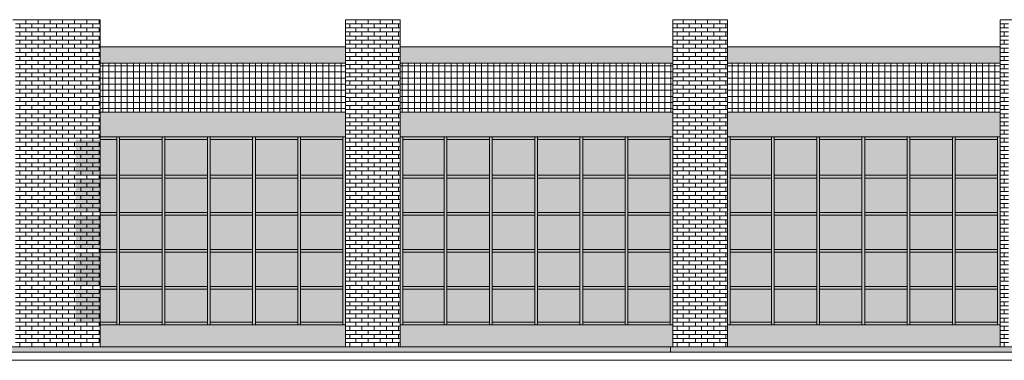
# Model space of a CAD drawing. Header units: metres. Extents: x -29 to 486, y -1 to 6.
# Tile 20 of 165: x 65 to 83, y 0 to 6. Entities that reach past the tile are written whole.
import ezdxf

# ---------------------------------------------------------------- set-up
doc = ezdxf.new("R2010")
doc.units = ezdxf.units.M
for name, color, linetype, lineweight in [('A-FLOR', 192, 'Continuous', 18), ('A-GLAZ-CURT', 52, 'Continuous', 18), ('A-GLAZ-CWMG', 51, 'Continuous', 18), ('A-WALL', 113, 'Continuous', 18), ('A-WALL-PATT', 111, 'Continuous', 35), ('Drawing3_dwg _2_', 8, 'Continuous', 18)]:
    doc.layers.add(name, color=color, linetype=linetype, lineweight=lineweight)
pattern_1 = [(0, (64.939, 0), (0, 0.075), []), (90, (64.939, 0), (-0.112, 0.075), [0.075, -0.075])]
pattern_2 = [(0, (70.99, 0), (0, 0.075), []), (90, (70.99, 0), (-0.112, 0.075), [0.075, -0.075])]
pattern_3 = [(0, (76.99, 0), (0, 0.075), []), (90, (76.99, 0), (-0.112, 0.075), [0.075, -0.075])]

# ---------------------------------------------------------------- blocks, each defined once
blk = doc.blocks.new('Montante retangular - 50 x 150 mm-165713-Sul')
at = {"layer": 'A-GLAZ-CWMG'}
blk.add_hatch(color=256, dxfattribs=at).paths.add_polyline_path([(3.598, 3.8), (4.373, 3.8), (4.373, 3.85), (3.598, 3.85)], flags=0)
for p, q in [((3.598, 3.8), (3.598, 3.85)), ((3.598, 3.8), (4.373, 3.8)), ((4.373, 3.85), (4.373, 3.8))]:
    blk.add_line(p, q, dxfattribs=at)
blk = doc.blocks.new('Montante retangular - 50 x 150 mm-165993-Sul')
at = {"layer": 'A-GLAZ-CWMG'}
blk.add_hatch(color=256, dxfattribs=at).paths.add_polyline_path([(4.423, 0.4), (4.423, 1.08), (4.373, 1.08), (4.373, 0.4)], flags=0)
blk.add_line((4.373, 1.08), (4.373, 0.4), dxfattribs=at)
blk = doc.blocks.new('Montante retangular - 50 x 150 mm-165699-Sul')
at = {"layer": 'A-GLAZ-CWMG'}
blk.add_hatch(color=256, dxfattribs=at).paths.add_polyline_path([(0.228, 0.4), (0.228, 0.45), (-0.077, 0.45), (-0.077, 0.4)], flags=0)
for q in [(-0.077, 0.45), (0.228, 0.4)]:
    blk.add_line((0.228, 0.45), q, dxfattribs=at)
blk = doc.blocks.new('Montante retangular - 50 x 150 mm-165707-Sul')
at = {"layer": 'A-GLAZ-CWMG'}
blk.add_hatch(color=256, dxfattribs=at).paths.add_polyline_path([(0.699, 3.8), (1.058, 3.8), (1.058, 3.85), (0.278, 3.85), (0.278, 3.8)], flags=0)
for p, q in [((0.278, 3.8), (0.278, 3.85)), ((0.278, 3.8), (1.058, 3.8)), ((1.058, 3.85), (1.058, 3.8))]:
    blk.add_line(p, q, dxfattribs=at)
blk = doc.blocks.new('Montante retangular - 50 x 150 mm-165708-Sul')
at = {"layer": 'A-GLAZ-CWMG'}
blk.add_hatch(color=256, dxfattribs=at).paths.add_polyline_path([(1.888, 0.4), (1.888, 0.45), (1.108, 0.45), (1.108, 0.4)], flags=0)
for p, q in [((1.108, 0.4), (1.108, 0.45)), ((1.888, 0.45), (1.108, 0.45)), ((1.888, 0.45), (1.888, 0.4))]:
    blk.add_line(p, q, dxfattribs=at)
blk = doc.blocks.new('Montante retangular - 50 x 150 mm-165702-Sul')
at = {"layer": 'A-GLAZ-CWMG'}
blk.add_hatch(color=256, dxfattribs=at).paths.add_polyline_path([(0.228, 3.8), (0.228, 3.85), (-0.077, 3.85), (-0.077, 3.8)], flags=0)
for p in [(-0.077, 3.8), (0.228, 3.85)]:
    blk.add_line(p, (0.228, 3.8), dxfattribs=at)
blk = doc.blocks.new('Montante retangular - 50 x 150 mm-165714-Sul')
at = {"layer": 'A-GLAZ-CWMG'}
blk.add_hatch(color=256, dxfattribs=at).paths.add_polyline_path([(4.373, 0.4), (4.373, 0.45), (3.598, 0.45), (3.598, 0.4)], flags=0)
for p, q in [((3.598, 0.4), (3.598, 0.45)), ((4.373, 0.45), (3.598, 0.45)), ((4.373, 0.45), (4.373, 0.4))]:
    blk.add_line(p, q, dxfattribs=at)
blk = doc.blocks.new('Montante retangular - 50 x 150 mm-165992-Sul')
at = {"layer": 'A-GLAZ-CWMG'}
blk.add_hatch(color=256, dxfattribs=at).paths.add_polyline_path([(0.278, 0.4), (0.278, 1.08), (0.228, 1.08), (0.228, 0.4)], flags=0)
for p, q in [((0.228, 1.08), (0.228, 0.4)), ((0.278, 0.4), (0.278, 1.08))]:
    blk.add_line(p, q, dxfattribs=at)
blk = doc.blocks.new('Montante retangular - 50 x 150 mm-165979-Sul')
at = {"layer": 'A-GLAZ-CWMG'}
blk.add_hatch(color=256, dxfattribs=at).paths.add_polyline_path([(4.423, 1.08), (4.423, 1.76), (4.373, 1.76), (4.373, 1.08)], flags=0)
blk.add_line((4.373, 1.76), (4.373, 1.08), dxfattribs=at)
blk = doc.blocks.new('Montante retangular - 50 x 150 mm-165977-Sul')
at = {"layer": 'A-GLAZ-CWMG'}
blk.add_hatch(color=256, dxfattribs=at).paths.add_polyline_path([(0.278, 1.08), (0.278, 1.76), (0.228, 1.76), (0.228, 1.08)], flags=0)
for p, q in [((0.228, 1.76), (0.228, 1.08)), ((0.278, 1.08), (0.278, 1.76))]:
    blk.add_line(p, q, dxfattribs=at)
blk = doc.blocks.new('Montante retangular - 50 x 150 mm-1797009-Sul')
at = {"layer": 'A-GLAZ-CWMG'}
blk.add_hatch(color=256, dxfattribs=at).paths.add_polyline_path([(4.423, 3.12), (4.423, 3.85), (4.373, 3.85), (4.373, 3.12)], flags=0)
blk.add_line((4.373, 3.85), (4.373, 3.12), dxfattribs=at)
blk = doc.blocks.new('Montante retangular - 50 x 150 mm-1797004-Sul')
at = {"layer": 'A-GLAZ-CWMG'}
blk.add_hatch(color=256, dxfattribs=at).paths.add_polyline_path([(0.278, 3.12), (0.278, 3.85), (0.228, 3.85), (0.228, 3.12)], flags=0)
for p, q in [((0.228, 3.85), (0.228, 3.12)), ((0.278, 3.12), (0.278, 3.85))]:
    blk.add_line(p, q, dxfattribs=at)
blk = doc.blocks.new('Montante retangular - 50 x 150 mm-165958-Sul')
at = {"layer": 'A-GLAZ-CWMG'}
blk.add_hatch(color=256, dxfattribs=at).paths.add_polyline_path([(1.938, 3.095), (2.718, 3.095), (2.718, 3.145), (1.938, 3.145)], flags=0)
for p, q in [((1.938, 3.095), (1.938, 3.145)), ((2.718, 3.145), (1.938, 3.145)), ((1.938, 3.095), (2.718, 3.095)), ((2.718, 3.145), (2.718, 3.095))]:
    blk.add_line(p, q, dxfattribs=at)
blk = doc.blocks.new('Montante retangular - 50 x 150 mm-165959-Sul')
at = {"layer": 'A-GLAZ-CWMG'}
blk.add_hatch(color=256, dxfattribs=at).paths.add_polyline_path([(3.598, 3.095), (4.373, 3.095), (4.373, 3.145), (3.598, 3.145)], flags=0)
for p, q in [((3.598, 3.095), (3.598, 3.145)), ((4.373, 3.145), (3.598, 3.145)), ((3.598, 3.095), (4.373, 3.095)), ((4.373, 3.145), (4.373, 3.095))]:
    blk.add_line(p, q, dxfattribs=at)
blk = doc.blocks.new('Montante retangular - 50 x 150 mm-165960-Sul')
at = {"layer": 'A-GLAZ-CWMG'}
blk.add_hatch(color=256, dxfattribs=at).paths.add_polyline_path([(0.228, 3.095), (0.228, 3.145), (-0.077, 3.145), (-0.077, 3.095)], flags=0)
for p, q in [((0.228, 3.145), (-0.077, 3.145)), ((-0.077, 3.095), (0.228, 3.095)), ((0.228, 3.145), (0.228, 3.095))]:
    blk.add_line(p, q, dxfattribs=at)
blk = doc.blocks.new('Painel do sistema - Envidraçado-165965-Sul')
at = {"layer": 'A-GLAZ-CURT'}
blk.add_hatch(color=256, dxfattribs=at).paths.add_polyline_path([(6.228, 0.45), (6.228, 1.055), (5.473, 1.055), (5.473, 0.45)], flags=0)
blk = doc.blocks.new('Montante retangular - 50 x 150 mm-1797005-Sul')
at = {"layer": 'A-GLAZ-CWMG'}
blk.add_hatch(color=256, dxfattribs=at).paths.add_polyline_path([(5.473, 3.12), (5.473, 3.85), (5.423, 3.85), (5.423, 3.12)], flags=0)
blk.add_line((5.473, 3.12), (5.473, 3.85), dxfattribs=at)
blk = doc.blocks.new('Montante retangular - 50 x 150 mm-V2-Sul')
at = {"layer": 'A-GLAZ-CWMG'}
blk.add_hatch(color=256, dxfattribs=at).paths.add_polyline_path([(6.228, 0.4), (6.228, 0.45), (5.473, 0.45), (5.473, 0.4)], flags=0)
for p, q in [((5.473, 0.4), (5.473, 0.45)), ((6.228, 0.45), (5.473, 0.45)), ((6.228, 0.45), (6.228, 0.4))]:
    blk.add_line(p, q, dxfattribs=at)
blk = doc.blocks.new('Painel do sistema - Envidraçado-165966-Sul')
at = {"layer": 'A-GLAZ-CURT'}
blk.add_hatch(color=256, dxfattribs=at).paths.add_polyline_path([(7.888, 0.45), (7.888, 1.055), (7.108, 1.055), (7.108, 0.45)], flags=0)
blk = doc.blocks.new('Montante retangular - 50 x 150 mm-V3-Sul')
at = {"layer": 'A-GLAZ-CWMG'}
blk.add_hatch(color=256, dxfattribs=at).paths.add_polyline_path([(5.473, 3.8), (6.228, 3.8), (6.228, 3.85), (5.473, 3.85)], flags=0)
for p, q in [((5.473, 3.8), (5.473, 3.85)), ((5.473, 3.8), (6.228, 3.8)), ((6.228, 3.85), (6.228, 3.8))]:
    blk.add_line(p, q, dxfattribs=at)
blk = doc.blocks.new('Painel do sistema - Envidraçado-165967-Sul')
at = {"layer": 'A-GLAZ-CURT'}
blk.add_hatch(color=256, dxfattribs=at).paths.add_polyline_path([(10.373, 0.45), (10.373, 1.055), (9.598, 1.055), (9.598, 0.45)], flags=0)
blk = doc.blocks.new('Painel do sistema - Envidraçado-165820-Sul')
at = {"layer": 'A-GLAZ-CURT'}
blk.add_hatch(color=256, dxfattribs=at).paths.add_polyline_path([(6.228, 1.105), (6.228, 1.735), (5.473, 1.735), (5.473, 1.105)], flags=0)
blk = doc.blocks.new('Painel do sistema - Envidraçado-165823-Sul')
at = {"layer": 'A-GLAZ-CURT'}
blk.add_hatch(color=256, dxfattribs=at).paths.add_polyline_path([(7.058, 1.105), (7.058, 1.735), (6.278, 1.735), (6.278, 1.105), (6.995, 1.105)], flags=0)
blk = doc.blocks.new('Painel do sistema - Envidraçado-165824-Sul')
at = {"layer": 'A-GLAZ-CURT'}
blk.add_hatch(color=256, dxfattribs=at).paths.add_polyline_path([(10.373, 1.105), (10.373, 1.735), (9.598, 1.735), (9.598, 1.105)], flags=0)
blk = doc.blocks.new('Montante retangular - 50 x 150 mm-165994-Sul')
at = {"layer": 'A-GLAZ-CWMG'}
blk.add_hatch(color=256, dxfattribs=at).paths.add_polyline_path([(5.473, 0.4), (5.473, 1.08), (5.423, 1.08), (5.423, 0.4)], flags=0)
blk.add_line((5.473, 0.4), (5.473, 1.08), dxfattribs=at)
blk = doc.blocks.new('Montante retangular - 50 x 150 mm-165978-Sul')
at = {"layer": 'A-GLAZ-CWMG'}
blk.add_hatch(color=256, dxfattribs=at).paths.add_polyline_path([(5.473, 1.08), (5.473, 1.76), (5.423, 1.76), (5.423, 1.08)], flags=0)
blk.add_line((5.473, 1.08), (5.473, 1.76), dxfattribs=at)
blk = doc.blocks.new('Painel do sistema - Envidraçado-1797006-Sul')
at = {"layer": 'A-GLAZ-CURT'}
blk.add_hatch(color=256, dxfattribs=at).paths.add_polyline_path([(6.228, 3.145), (6.228, 3.8), (5.473, 3.8), (5.473, 3.145)], flags=0)
blk = doc.blocks.new('Painel do sistema - Envidraçado-1797007-Sul')
at = {"layer": 'A-GLAZ-CURT'}
blk.add_hatch(color=256, dxfattribs=at).paths.add_polyline_path([(7.058, 3.145), (7.058, 3.8), (6.278, 3.8), (6.278, 3.145), (6.995, 3.145)], flags=0)
blk = doc.blocks.new('Painel do sistema - Envidraçado-1797008-Sul')
at = {"layer": 'A-GLAZ-CURT'}
blk.add_hatch(color=256, dxfattribs=at).paths.add_polyline_path([(10.373, 3.145), (10.373, 3.8), (9.598, 3.8), (9.598, 3.145)], flags=0)
blk = doc.blocks.new('Montante retangular - 50 x 150 mm-V4-Sul')
at = {"layer": 'A-GLAZ-CWMG'}
blk.add_hatch(color=256, dxfattribs=at).paths.add_polyline_path([(5.473, 3.095), (6.228, 3.095), (6.228, 3.145), (5.473, 3.145)], flags=0)
for p, q in [((5.473, 3.095), (5.473, 3.145)), ((6.228, 3.145), (5.473, 3.145)), ((5.473, 3.095), (6.228, 3.095)), ((6.228, 3.145), (6.228, 3.095))]:
    blk.add_line(p, q, dxfattribs=at)
blk = doc.blocks.new('Drawing3_dwg _2_-1487641-Sul')
at = {"lineweight": 18}
blk.add_line((10.377, 0), (-8.922, 0), dxfattribs=at)
at = {"lineweight": 18, "flags": 128}
blk.add_lwpolyline([(-34.98, 0), (-8.315, 0), (-0.418, 0), (18.046, 0)], dxfattribs=at)

msp = doc.modelspace()

# ---------------------------------------------------------------- hatches: boundary and pattern name
at = {"layer": 'A-FLOR'}
h = msp.add_hatch(color=256, dxfattribs=at)
h.paths.add_polyline_path([(77.915, 3.85), (82.915, 3.85), (82.915, 4), (77.915, 4)], flags=0)
h.paths.add_polyline_path([(88.705, 3.85), (88.705, 4), (83.915, 4), (83.915, 3.85), (88.179, 3.85)], flags=0)
h.paths.add_polyline_path([(67.191, 3.85), (70.915, 3.85), (70.915, 4), (66.415, 4), (66.415, 3.85)], flags=0)
h.paths.add_polyline_path([(71.915, 3.85), (76.915, 3.85), (76.915, 4), (71.915, 4)], flags=0)
for points in [[(73.487, -0.1), (76.869, -0.1), (76.869, 0), (61.022, 0), (61.022, -0.1), (65.814, -0.1)], [(93.144, -0.1), (93.144, 0), (76.869, 0), (76.869, -0.1), (90.411, -0.1)]]:
    msp.add_hatch(color=256, dxfattribs=at).paths.add_polyline_path(points, flags=0)
at = {"layer": 'A-WALL'}
h = msp.add_hatch(color=256, dxfattribs=at)
h.paths.add_polyline_path([(66.415, 5.2), (70.915, 5.2), (70.915, 5.5), (66.415, 5.5), (66.415, 5.498)], flags=0)
h.paths.add_polyline_path([(89.765, 5.2), (89.765, 5.5), (89.705, 5.5), (89.705, 5.2)], flags=0)
h.paths.add_polyline_path([(88.705, 5.2), (88.705, 5.5), (83.915, 5.5), (83.915, 5.2)], flags=0)
h.paths.add_polyline_path([(71.915, 5.2), (76.915, 5.2), (76.915, 5.5), (71.915, 5.5), (71.915, 5.428)], flags=0)
h.paths.add_polyline_path([(82.915, 5.2), (82.915, 5.5), (77.915, 5.5), (77.915, 5.2), (81.882, 5.2)], flags=0)
h = msp.add_hatch(color=256, dxfattribs=at)
h.paths.add_polyline_path([(66.415, 4), (70.915, 4), (70.915, 4.3), (66.415, 4.3), (66.415, 4.298)], flags=0)
h.paths.add_polyline_path([(89.765, 4), (89.765, 4.3), (89.705, 4.3), (89.705, 4)], flags=0)
h.paths.add_polyline_path([(88.705, 4), (88.705, 4.3), (83.915, 4.3), (83.915, 4), (88.179, 4)], flags=0)
h.paths.add_polyline_path([(71.915, 4), (76.915, 4), (76.915, 4.3), (71.915, 4.3), (71.915, 4.228)], flags=0)
h.paths.add_polyline_path([(77.915, 4), (82.915, 4), (82.915, 4.3), (77.915, 4.3), (77.915, 4.151)], flags=0)
for points in [[(70.915, 0), (70.915, 0.4), (66.415, 0.4), (66.415, 0)], [(76.915, 0), (76.915, 0.4), (71.915, 0.4), (71.915, 0), (76.869, 0)], [(82.915, 0), (82.915, 0.4), (77.915, 0.4), (77.915, 0), (81.882, 0)]]:
    msp.add_hatch(color=256, dxfattribs=at).paths.add_polyline_path(points, flags=0)
at = {"layer": 'A-WALL-PATT', "lineweight": 18}
h = msp.add_hatch(dxfattribs=at)
h.set_pattern_fill('FP_33', color=256, style=0, pattern_type=2)
h.set_pattern_definition(pattern_1)
h.paths.add_polyline_path([(65.014, 0), (65.014, 6), (64.864, 6), (64.864, 0)], flags=0)
h = msp.add_hatch(dxfattribs=at)
h.set_pattern_fill('FP_33', color=256, style=0, pattern_type=2)
h.set_pattern_definition(pattern_1)
h.paths.add_polyline_path([(66.415, 0), (66.415, 6), (65.014, 6), (65.014, 0), (65.092, 0)], flags=0)
h = msp.add_hatch(dxfattribs=at)
h.set_pattern_fill('FP_34', color=256, style=0, pattern_type=2)
h.set_pattern_definition(pattern_2)
h.paths.add_polyline_path([(71.065, 0), (71.065, 6), (70.915, 6), (70.915, 0)], flags=0)
h = msp.add_hatch(dxfattribs=at)
h.set_pattern_fill('FP_34', color=256, style=0, pattern_type=2)
h.set_pattern_definition(pattern_2)
h.paths.add_polyline_path([(71.065, 0), (71.915, 0), (71.915, 6), (71.065, 6), (71.065, 0.017)], flags=0)
h = msp.add_hatch(dxfattribs=at)
h.set_pattern_fill('FP_35', color=256, style=0, pattern_type=2)
h.set_pattern_definition(pattern_3)
h.paths.add_polyline_path([(76.915, 0), (77.065, 0), (77.065, 6), (76.915, 6), (76.915, 0.017)], flags=0)
h = msp.add_hatch(dxfattribs=at)
h.set_pattern_fill('FP_35', color=256, style=0, pattern_type=2)
h.set_pattern_definition(pattern_3)
h.paths.add_polyline_path([(77.915, 0), (77.915, 6), (77.065, 6), (77.065, 0)], flags=0)
h = msp.add_hatch(dxfattribs=at)
h.set_pattern_fill('FP_36', color=256, style=0, pattern_type=2)
h.set_pattern_definition([(0, (82.99, 0), (0, 0.075), []), (90, (82.99, 0), (-0.112, 0.075), [0.075, -0.075])])
h.paths.add_polyline_path([(82.915, 0), (83.065, 0), (83.065, 6), (82.915, 6), (82.915, 0.017)], flags=0)
h = msp.add_hatch(dxfattribs=at)
h.set_pattern_fill('FP_47', color=256, style=0, pattern_type=2)
h.set_pattern_definition([(0, (63.327, 0), (0, 0.112), []), (90, (63.327, 0), (-0.112, 7e-18), [])])
h.paths.add_polyline_path([(66.415, 4.3), (70.915, 4.3), (70.915, 5.2), (66.415, 5.2), (66.415, 4.624)], flags=0)
h.paths.add_polyline_path([(71.915, 4.3), (76.915, 4.3), (76.915, 5.2), (71.915, 5.2), (71.915, 4.624)], flags=0)
h.paths.add_polyline_path([(77.915, 4.3), (82.915, 4.3), (82.915, 5.2), (77.915, 5.2), (77.915, 4.624)], flags=0)
h.paths.add_polyline_path([(89.705, 4.3), (89.765, 4.3), (89.765, 5.2), (89.705, 5.2), (89.705, 4.624)], flags=0)
h.paths.add_polyline_path([(88.705, 4.3), (88.705, 5.2), (83.915, 5.2), (83.915, 4.3), (88.179, 4.3)], flags=0)

# ---------------------------------------------------------------- linework, layer by layer
at = {"layer": 'A-FLOR'}
for p, q in [((70.915, 3.85), (66.415, 3.85)), ((76.915, 3.85), (71.915, 3.85)), ((82.915, 3.85), (77.915, 3.85)), ((60.065, 0), (94.915, 0)), ((76.869, -0.1), (76.869, 0)), ((31.512, -0.1), (93.144, -0.1)), ((98.673, -0.25), (31.512, -0.25))]:
    msp.add_line(p, q, dxfattribs=at)
at = {"layer": 'A-WALL'}
for p, q in [((66.415, 6), (64.815, 6)), ((66.415, 0), (66.415, 6)), ((70.915, 0), (70.915, 6)), ((71.915, 6), (70.915, 6)), ((71.915, 0), (71.915, 6)), ((76.915, 0), (76.915, 6)), ((77.915, 6), (76.915, 6)), ((77.915, 0), (77.915, 6)), ((82.915, 0), (82.915, 6)), ((83.915, 6), (82.915, 6)), ((66.415, 5.5), (70.915, 5.5)), ((71.915, 5.5), (76.915, 5.5)), ((77.915, 5.5), (82.915, 5.5)), ((70.915, 5.2), (66.415, 5.2)), ((76.915, 5.2), (71.915, 5.2)), ((82.915, 5.2), (77.915, 5.2)), ((70.915, 4.3), (66.415, 4.3)), ((76.915, 4.3), (71.915, 4.3)), ((82.915, 4.3), (77.915, 4.3)), ((70.915, 0.4), (66.415, 0.4)), ((76.915, 0.4), (71.915, 0.4)), ((82.915, 0.4), (77.915, 0.4))]:
    msp.add_line(p, q, dxfattribs=at)

# ---------------------------------------------------------------- block references
at = {"layer": 'A-GLAZ-CURT'}
for name, p in [('Painel do sistema - Envidraçado-1797006-Sul', (60.492, 0)), ('Painel do sistema - Envidraçado-1797007-Sul', (60.492, 0)), ('Painel do sistema - Envidraçado-1797007-Sul', (61.322, 0)), ('Painel do sistema - Envidraçado-1797007-Sul', (62.152, 0)), ('Painel do sistema - Envidraçado-1797007-Sul', (62.982, 0)), ('Painel do sistema - Envidraçado-1797008-Sul', (60.492, 0)), ('Painel do sistema - Envidraçado-1797006-Sul', (66.492, 0)), ('Painel do sistema - Envidraçado-1797007-Sul', (66.492, 0)), ('Painel do sistema - Envidraçado-1797007-Sul', (67.322, 0)), ('Painel do sistema - Envidraçado-1797007-Sul', (68.152, 0)), ('Painel do sistema - Envidraçado-1797007-Sul', (68.982, 0)), ('Painel do sistema - Envidraçado-1797008-Sul', (66.492, 0)), ('Painel do sistema - Envidraçado-1797006-Sul', (72.492, 0)), ('Painel do sistema - Envidraçado-1797007-Sul', (72.492, 0)), ('Painel do sistema - Envidraçado-1797007-Sul', (73.322, 0)), ('Painel do sistema - Envidraçado-1797007-Sul', (74.152, 0)), ('Painel do sistema - Envidraçado-1797007-Sul', (74.982, 0)), ('Painel do sistema - Envidraçado-1797008-Sul', (72.492, 0)), ('Painel do sistema - Envidraçado-165820-Sul', (60.492, 1.36)), ('Painel do sistema - Envidraçado-165823-Sul', (60.492, 1.36)), ('Painel do sistema - Envidraçado-165823-Sul', (61.322, 1.36)), ('Painel do sistema - Envidraçado-165823-Sul', (62.152, 1.36)), ('Painel do sistema - Envidraçado-165823-Sul', (62.982, 1.36)), ('Painel do sistema - Envidraçado-165824-Sul', (60.492, 1.36)), ('Painel do sistema - Envidraçado-165820-Sul', (66.492, 1.36)), ('Painel do sistema - Envidraçado-165823-Sul', (66.492, 1.36)), ('Painel do sistema - Envidraçado-165823-Sul', (67.322, 1.36)), ('Painel do sistema - Envidraçado-165823-Sul', (68.152, 1.36)), ('Painel do sistema - Envidraçado-165823-Sul', (68.982, 1.36)), ('Painel do sistema - Envidraçado-165824-Sul', (66.492, 1.36)), ('Painel do sistema - Envidraçado-165820-Sul', (72.492, 1.36)), ('Painel do sistema - Envidraçado-165823-Sul', (72.492, 1.36)), ('Painel do sistema - Envidraçado-165823-Sul', (73.322, 1.36)), ('Painel do sistema - Envidraçado-165823-Sul', (74.152, 1.36)), ('Painel do sistema - Envidraçado-165823-Sul', (74.982, 1.36)), ('Painel do sistema - Envidraçado-165824-Sul', (72.492, 1.36)), ('Painel do sistema - Envidraçado-165820-Sul', (60.492, 0.68)), ('Painel do sistema - Envidraçado-165823-Sul', (60.492, 0.68)), ('Painel do sistema - Envidraçado-165823-Sul', (61.322, 0.68)), ('Painel do sistema - Envidraçado-165823-Sul', (62.152, 0.68)), ('Painel do sistema - Envidraçado-165823-Sul', (62.982, 0.68)), ('Painel do sistema - Envidraçado-165824-Sul', (60.492, 0.68)), ('Painel do sistema - Envidraçado-165820-Sul', (66.492, 0.68)), ('Painel do sistema - Envidraçado-165823-Sul', (66.492, 0.68)), ('Painel do sistema - Envidraçado-165823-Sul', (67.322, 0.68)), ('Painel do sistema - Envidraçado-165823-Sul', (68.152, 0.68)), ('Painel do sistema - Envidraçado-165823-Sul', (68.982, 0.68)), ('Painel do sistema - Envidraçado-165824-Sul', (66.492, 0.68)), ('Painel do sistema - Envidraçado-165820-Sul', (72.492, 0.68)), ('Painel do sistema - Envidraçado-165823-Sul', (72.492, 0.68)), ('Painel do sistema - Envidraçado-165823-Sul', (73.322, 0.68)), ('Painel do sistema - Envidraçado-165823-Sul', (74.152, 0.68)), ('Painel do sistema - Envidraçado-165823-Sul', (74.982, 0.68)), ('Painel do sistema - Envidraçado-165824-Sul', (72.492, 0.68)), ('Painel do sistema - Envidraçado-165820-Sul', (60.492, 0)), ('Painel do sistema - Envidraçado-165823-Sul', (60.492, 0)), ('Painel do sistema - Envidraçado-165823-Sul', (61.322, 0)), ('Painel do sistema - Envidraçado-165823-Sul', (62.152, 0)), ('Painel do sistema - Envidraçado-165823-Sul', (62.982, 0)), ('Painel do sistema - Envidraçado-165824-Sul', (60.492, 0)), ('Painel do sistema - Envidraçado-165820-Sul', (66.492, 0)), ('Painel do sistema - Envidraçado-165823-Sul', (66.492, 0)), ('Painel do sistema - Envidraçado-165823-Sul', (67.322, 0)), ('Painel do sistema - Envidraçado-165823-Sul', (68.152, 0)), ('Painel do sistema - Envidraçado-165823-Sul', (68.982, 0)), ('Painel do sistema - Envidraçado-165824-Sul', (66.492, 0)), ('Painel do sistema - Envidraçado-165820-Sul', (72.492, 0)), ('Painel do sistema - Envidraçado-165823-Sul', (72.492, 0)), ('Painel do sistema - Envidraçado-165823-Sul', (73.322, 0)), ('Painel do sistema - Envidraçado-165823-Sul', (74.152, 0)), ('Painel do sistema - Envidraçado-165823-Sul', (74.982, 0)), ('Painel do sistema - Envidraçado-165824-Sul', (72.492, 0)), ('Painel do sistema - Envidraçado-165965-Sul', (60.492, 0)), ('Painel do sistema - Envidraçado-165966-Sul', (59.662, 0)), ('Painel do sistema - Envidraçado-165966-Sul', (60.492, 0)), ('Painel do sistema - Envidraçado-165966-Sul', (61.322, 0)), ('Painel do sistema - Envidraçado-165966-Sul', (62.152, 0)), ('Painel do sistema - Envidraçado-165967-Sul', (60.492, 0)), ('Painel do sistema - Envidraçado-165965-Sul', (66.492, 0)), ('Painel do sistema - Envidraçado-165966-Sul', (65.662, 0)), ('Painel do sistema - Envidraçado-165966-Sul', (66.492, 0)), ('Painel do sistema - Envidraçado-165966-Sul', (67.322, 0)), ('Painel do sistema - Envidraçado-165966-Sul', (68.152, 0)), ('Painel do sistema - Envidraçado-165967-Sul', (66.492, 0)), ('Painel do sistema - Envidraçado-165965-Sul', (72.492, 0)), ('Painel do sistema - Envidraçado-165966-Sul', (71.662, 0)), ('Painel do sistema - Envidraçado-165966-Sul', (72.492, 0)), ('Painel do sistema - Envidraçado-165966-Sul', (73.322, 0)), ('Painel do sistema - Envidraçado-165966-Sul', (74.152, 0)), ('Painel do sistema - Envidraçado-165967-Sul', (72.492, 0))]:
    msp.add_blockref(name, p, dxfattribs=at)
at = {"layer": 'A-GLAZ-CWMG'}
for name, p in [('Montante retangular - 50 x 150 mm-165702-Sul', (66.492, 0)), ('Montante retangular - 50 x 150 mm-1797004-Sul', (66.492, 0)), ('Montante retangular - 50 x 150 mm-165707-Sul', (66.492, 0)), ('Montante retangular - 50 x 150 mm-1797004-Sul', (67.322, 0)), ('Montante retangular - 50 x 150 mm-165707-Sul', (67.322, 0)), ('Montante retangular - 50 x 150 mm-1797004-Sul', (68.152, 0)), ('Montante retangular - 50 x 150 mm-165707-Sul', (68.152, 0)), ('Montante retangular - 50 x 150 mm-1797004-Sul', (68.982, 0)), ('Montante retangular - 50 x 150 mm-165707-Sul', (68.982, 0)), ('Montante retangular - 50 x 150 mm-1797004-Sul', (69.812, 0)), ('Montante retangular - 50 x 150 mm-165713-Sul', (66.492, 0)), ('Montante retangular - 50 x 150 mm-1797009-Sul', (66.492, 0)), ('Montante retangular - 50 x 150 mm-1797005-Sul', (66.492, 0)), ('Montante retangular - 50 x 150 mm-V3-Sul', (66.492, 0)), ('Montante retangular - 50 x 150 mm-1797004-Sul', (72.492, 0)), ('Montante retangular - 50 x 150 mm-165707-Sul', (72.492, 0)), ('Montante retangular - 50 x 150 mm-1797004-Sul', (73.322, 0)), ('Montante retangular - 50 x 150 mm-165707-Sul', (73.322, 0)), ('Montante retangular - 50 x 150 mm-1797004-Sul', (74.152, 0)), ('Montante retangular - 50 x 150 mm-165707-Sul', (74.152, 0)), ('Montante retangular - 50 x 150 mm-1797004-Sul', (74.982, 0)), ('Montante retangular - 50 x 150 mm-165707-Sul', (74.982, 0)), ('Montante retangular - 50 x 150 mm-1797004-Sul', (75.812, 0)), ('Montante retangular - 50 x 150 mm-165713-Sul', (72.492, 0)), ('Montante retangular - 50 x 150 mm-1797009-Sul', (72.492, 0)), ('Montante retangular - 50 x 150 mm-1797005-Sul', (72.492, 0)), ('Montante retangular - 50 x 150 mm-V3-Sul', (72.492, 0)), ('Montante retangular - 50 x 150 mm-1797004-Sul', (78.492, 0)), ('Montante retangular - 50 x 150 mm-165707-Sul', (78.492, 0)), ('Montante retangular - 50 x 150 mm-1797004-Sul', (79.322, 0)), ('Montante retangular - 50 x 150 mm-165707-Sul', (79.322, 0)), ('Montante retangular - 50 x 150 mm-1797004-Sul', (80.152, 0)), ('Montante retangular - 50 x 150 mm-165707-Sul', (80.152, 0)), ('Montante retangular - 50 x 150 mm-1797004-Sul', (80.982, 0)), ('Montante retangular - 50 x 150 mm-165707-Sul', (80.982, 0)), ('Montante retangular - 50 x 150 mm-1797004-Sul', (81.812, 0)), ('Montante retangular - 50 x 150 mm-165713-Sul', (78.492, 0)), ('Montante retangular - 50 x 150 mm-1797009-Sul', (78.492, 0)), ('Montante retangular - 50 x 150 mm-165960-Sul', (66.492, 0)), ('Montante retangular - 50 x 150 mm-165977-Sul', (66.492, 1.36)), ('Montante retangular - 50 x 150 mm-165958-Sul', (64.832, 0)), ('Montante retangular - 50 x 150 mm-165977-Sul', (67.322, 1.36)), ('Montante retangular - 50 x 150 mm-165958-Sul', (65.662, 0)), ('Montante retangular - 50 x 150 mm-165977-Sul', (68.152, 1.36)), ('Montante retangular - 50 x 150 mm-165958-Sul', (66.492, 0)), ('Montante retangular - 50 x 150 mm-165977-Sul', (68.982, 1.36)), ('Montante retangular - 50 x 150 mm-165958-Sul', (67.322, 0)), ('Montante retangular - 50 x 150 mm-165977-Sul', (69.812, 1.36)), ('Montante retangular - 50 x 150 mm-165959-Sul', (66.492, 0)), ('Montante retangular - 50 x 150 mm-165979-Sul', (66.492, 1.36)), ('Montante retangular - 50 x 150 mm-165978-Sul', (66.492, 1.36)), ('Montante retangular - 50 x 150 mm-V4-Sul', (66.492, 0)), ('Montante retangular - 50 x 150 mm-165977-Sul', (72.492, 1.36)), ('Montante retangular - 50 x 150 mm-165958-Sul', (70.832, 0)), ('Montante retangular - 50 x 150 mm-165977-Sul', (73.322, 1.36)), ('Montante retangular - 50 x 150 mm-165958-Sul', (71.662, 0)), ('Montante retangular - 50 x 150 mm-165977-Sul', (74.152, 1.36)), ('Montante retangular - 50 x 150 mm-165958-Sul', (72.492, 0)), ('Montante retangular - 50 x 150 mm-165977-Sul', (74.982, 1.36)), ('Montante retangular - 50 x 150 mm-165958-Sul', (73.322, 0)), ('Montante retangular - 50 x 150 mm-165977-Sul', (75.812, 1.36)), ('Montante retangular - 50 x 150 mm-165959-Sul', (72.492, 0)), ('Montante retangular - 50 x 150 mm-165979-Sul', (72.492, 1.36)), ('Montante retangular - 50 x 150 mm-165978-Sul', (72.492, 1.36)), ('Montante retangular - 50 x 150 mm-V4-Sul', (72.492, 0)), ('Montante retangular - 50 x 150 mm-165977-Sul', (78.492, 1.36)), ('Montante retangular - 50 x 150 mm-165958-Sul', (76.832, 0)), ('Montante retangular - 50 x 150 mm-165977-Sul', (79.322, 1.36)), ('Montante retangular - 50 x 150 mm-165958-Sul', (77.662, 0)), ('Montante retangular - 50 x 150 mm-165977-Sul', (80.152, 1.36)), ('Montante retangular - 50 x 150 mm-165958-Sul', (78.492, 0)), ('Montante retangular - 50 x 150 mm-165977-Sul', (80.982, 1.36)), ('Montante retangular - 50 x 150 mm-165958-Sul', (79.322, 0)), ('Montante retangular - 50 x 150 mm-165977-Sul', (81.812, 1.36)), ('Montante retangular - 50 x 150 mm-165959-Sul', (78.492, 0)), ('Montante retangular - 50 x 150 mm-165979-Sul', (78.492, 1.36)), ('Montante retangular - 50 x 150 mm-165960-Sul', (66.492, -0.68)), ('Montante retangular - 50 x 150 mm-165977-Sul', (66.492, 0.68)), ('Montante retangular - 50 x 150 mm-165958-Sul', (64.832, -0.68)), ('Montante retangular - 50 x 150 mm-165977-Sul', (67.322, 0.68)), ('Montante retangular - 50 x 150 mm-165958-Sul', (65.662, -0.68)), ('Montante retangular - 50 x 150 mm-165977-Sul', (68.152, 0.68)), ('Montante retangular - 50 x 150 mm-165958-Sul', (66.492, -0.68)), ('Montante retangular - 50 x 150 mm-165977-Sul', (68.982, 0.68)), ('Montante retangular - 50 x 150 mm-165958-Sul', (67.322, -0.68)), ('Montante retangular - 50 x 150 mm-165977-Sul', (69.812, 0.68)), ('Montante retangular - 50 x 150 mm-165959-Sul', (66.492, -0.68)), ('Montante retangular - 50 x 150 mm-165979-Sul', (66.492, 0.68)), ('Montante retangular - 50 x 150 mm-165978-Sul', (66.492, 0.68)), ('Montante retangular - 50 x 150 mm-V4-Sul', (66.492, -0.68)), ('Montante retangular - 50 x 150 mm-165977-Sul', (72.492, 0.68)), ('Montante retangular - 50 x 150 mm-165958-Sul', (70.832, -0.68)), ('Montante retangular - 50 x 150 mm-165977-Sul', (73.322, 0.68)), ('Montante retangular - 50 x 150 mm-165958-Sul', (71.662, -0.68)), ('Montante retangular - 50 x 150 mm-165977-Sul', (74.152, 0.68)), ('Montante retangular - 50 x 150 mm-165958-Sul', (72.492, -0.68)), ('Montante retangular - 50 x 150 mm-165977-Sul', (74.982, 0.68)), ('Montante retangular - 50 x 150 mm-165958-Sul', (73.322, -0.68)), ('Montante retangular - 50 x 150 mm-165977-Sul', (75.812, 0.68)), ('Montante retangular - 50 x 150 mm-165959-Sul', (72.492, -0.68)), ('Montante retangular - 50 x 150 mm-165979-Sul', (72.492, 0.68)), ('Montante retangular - 50 x 150 mm-165978-Sul', (72.492, 0.68)), ('Montante retangular - 50 x 150 mm-V4-Sul', (72.492, -0.68)), ('Montante retangular - 50 x 150 mm-165977-Sul', (78.492, 0.68)), ('Montante retangular - 50 x 150 mm-165958-Sul', (76.832, -0.68)), ('Montante retangular - 50 x 150 mm-165977-Sul', (79.322, 0.68)), ('Montante retangular - 50 x 150 mm-165958-Sul', (77.662, -0.68)), ('Montante retangular - 50 x 150 mm-165977-Sul', (80.152, 0.68)), ('Montante retangular - 50 x 150 mm-165958-Sul', (78.492, -0.68)), ('Montante retangular - 50 x 150 mm-165977-Sul', (80.982, 0.68)), ('Montante retangular - 50 x 150 mm-165958-Sul', (79.322, -0.68)), ('Montante retangular - 50 x 150 mm-165977-Sul', (81.812, 0.68)), ('Montante retangular - 50 x 150 mm-165959-Sul', (78.492, -0.68)), ('Montante retangular - 50 x 150 mm-165979-Sul', (78.492, 0.68)), ('Montante retangular - 50 x 150 mm-165960-Sul', (66.492, -1.36)), ('Montante retangular - 50 x 150 mm-165977-Sul', (66.492, 0)), ('Montante retangular - 50 x 150 mm-165958-Sul', (64.832, -1.36)), ('Montante retangular - 50 x 150 mm-165977-Sul', (67.322, 0)), ('Montante retangular - 50 x 150 mm-165958-Sul', (65.662, -1.36)), ('Montante retangular - 50 x 150 mm-165977-Sul', (68.152, 0)), ('Montante retangular - 50 x 150 mm-165958-Sul', (66.492, -1.36)), ('Montante retangular - 50 x 150 mm-165977-Sul', (68.982, 0)), ('Montante retangular - 50 x 150 mm-165958-Sul', (67.322, -1.36)), ('Montante retangular - 50 x 150 mm-165977-Sul', (69.812, 0)), ('Montante retangular - 50 x 150 mm-165959-Sul', (66.492, -1.36)), ('Montante retangular - 50 x 150 mm-165979-Sul', (66.492, 0)), ('Montante retangular - 50 x 150 mm-165978-Sul', (66.492, 0)), ('Montante retangular - 50 x 150 mm-V4-Sul', (66.492, -1.36)), ('Montante retangular - 50 x 150 mm-165977-Sul', (72.492, 0)), ('Montante retangular - 50 x 150 mm-165958-Sul', (70.832, -1.36)), ('Montante retangular - 50 x 150 mm-165977-Sul', (73.322, 0)), ('Montante retangular - 50 x 150 mm-165958-Sul', (71.662, -1.36)), ('Montante retangular - 50 x 150 mm-165977-Sul', (74.152, 0)), ('Montante retangular - 50 x 150 mm-165958-Sul', (72.492, -1.36)), ('Montante retangular - 50 x 150 mm-165977-Sul', (74.982, 0)), ('Montante retangular - 50 x 150 mm-165958-Sul', (73.322, -1.36)), ('Montante retangular - 50 x 150 mm-165977-Sul', (75.812, 0)), ('Montante retangular - 50 x 150 mm-165959-Sul', (72.492, -1.36)), ('Montante retangular - 50 x 150 mm-165979-Sul', (72.492, 0)), ('Montante retangular - 50 x 150 mm-165978-Sul', (72.492, 0)), ('Montante retangular - 50 x 150 mm-V4-Sul', (72.492, -1.36)), ('Montante retangular - 50 x 150 mm-165977-Sul', (78.492, 0)), ('Montante retangular - 50 x 150 mm-165958-Sul', (76.832, -1.36)), ('Montante retangular - 50 x 150 mm-165977-Sul', (79.322, 0)), ('Montante retangular - 50 x 150 mm-165958-Sul', (77.662, -1.36)), ('Montante retangular - 50 x 150 mm-165977-Sul', (80.152, 0)), ('Montante retangular - 50 x 150 mm-165958-Sul', (78.492, -1.36)), ('Montante retangular - 50 x 150 mm-165977-Sul', (80.982, 0)), ('Montante retangular - 50 x 150 mm-165958-Sul', (79.322, -1.36)), ('Montante retangular - 50 x 150 mm-165977-Sul', (81.812, 0)), ('Montante retangular - 50 x 150 mm-165959-Sul', (78.492, -1.36)), ('Montante retangular - 50 x 150 mm-165979-Sul', (78.492, 0)), ('Montante retangular - 50 x 150 mm-165960-Sul', (66.492, -2.04)), ('Montante retangular - 50 x 150 mm-165958-Sul', (64.832, -2.04)), ('Montante retangular - 50 x 150 mm-165958-Sul', (65.662, -2.04)), ('Montante retangular - 50 x 150 mm-165958-Sul', (66.492, -2.04)), ('Montante retangular - 50 x 150 mm-165958-Sul', (67.322, -2.04)), ('Montante retangular - 50 x 150 mm-165959-Sul', (66.492, -2.04)), ('Montante retangular - 50 x 150 mm-V4-Sul', (66.492, -2.04)), ('Montante retangular - 50 x 150 mm-165958-Sul', (70.832, -2.04)), ('Montante retangular - 50 x 150 mm-165958-Sul', (71.662, -2.04)), ('Montante retangular - 50 x 150 mm-165958-Sul', (72.492, -2.04)), ('Montante retangular - 50 x 150 mm-165958-Sul', (73.322, -2.04)), ('Montante retangular - 50 x 150 mm-165959-Sul', (72.492, -2.04)), ('Montante retangular - 50 x 150 mm-V4-Sul', (72.492, -2.04)), ('Montante retangular - 50 x 150 mm-165958-Sul', (76.832, -2.04)), ('Montante retangular - 50 x 150 mm-165958-Sul', (77.662, -2.04)), ('Montante retangular - 50 x 150 mm-165958-Sul', (78.492, -2.04)), ('Montante retangular - 50 x 150 mm-165958-Sul', (79.322, -2.04)), ('Montante retangular - 50 x 150 mm-165959-Sul', (78.492, -2.04)), ('Montante retangular - 50 x 150 mm-165992-Sul', (66.492, 0)), ('Montante retangular - 50 x 150 mm-165992-Sul', (67.322, 0)), ('Montante retangular - 50 x 150 mm-165992-Sul', (68.152, 0)), ('Montante retangular - 50 x 150 mm-165992-Sul', (68.982, 0)), ('Montante retangular - 50 x 150 mm-165992-Sul', (69.812, 0)), ('Montante retangular - 50 x 150 mm-165993-Sul', (66.492, 0)), ('Montante retangular - 50 x 150 mm-165994-Sul', (66.492, 0)), ('Montante retangular - 50 x 150 mm-165992-Sul', (72.492, 0)), ('Montante retangular - 50 x 150 mm-165992-Sul', (73.322, 0)), ('Montante retangular - 50 x 150 mm-165992-Sul', (74.152, 0)), ('Montante retangular - 50 x 150 mm-165992-Sul', (74.982, 0)), ('Montante retangular - 50 x 150 mm-165992-Sul', (75.812, 0)), ('Montante retangular - 50 x 150 mm-165993-Sul', (72.492, 0)), ('Montante retangular - 50 x 150 mm-165994-Sul', (72.492, 0)), ('Montante retangular - 50 x 150 mm-165992-Sul', (78.492, 0)), ('Montante retangular - 50 x 150 mm-165992-Sul', (79.322, 0)), ('Montante retangular - 50 x 150 mm-165992-Sul', (80.152, 0)), ('Montante retangular - 50 x 150 mm-165992-Sul', (80.982, 0)), ('Montante retangular - 50 x 150 mm-165992-Sul', (81.812, 0)), ('Montante retangular - 50 x 150 mm-165993-Sul', (78.492, 0)), ('Montante retangular - 50 x 150 mm-165699-Sul', (66.492, 0)), ('Montante retangular - 50 x 150 mm-165708-Sul', (65.662, 0)), ('Montante retangular - 50 x 150 mm-165708-Sul', (66.492, 0)), ('Montante retangular - 50 x 150 mm-165708-Sul', (67.322, 0)), ('Montante retangular - 50 x 150 mm-165708-Sul', (68.152, 0)), ('Montante retangular - 50 x 150 mm-165714-Sul', (66.492, 0)), ('Montante retangular - 50 x 150 mm-V2-Sul', (66.492, 0)), ('Montante retangular - 50 x 150 mm-165708-Sul', (71.662, 0)), ('Montante retangular - 50 x 150 mm-165708-Sul', (72.492, 0)), ('Montante retangular - 50 x 150 mm-165708-Sul', (73.322, 0)), ('Montante retangular - 50 x 150 mm-165708-Sul', (74.152, 0)), ('Montante retangular - 50 x 150 mm-165714-Sul', (72.492, 0)), ('Montante retangular - 50 x 150 mm-V2-Sul', (72.492, 0)), ('Montante retangular - 50 x 150 mm-165708-Sul', (77.662, 0)), ('Montante retangular - 50 x 150 mm-165708-Sul', (78.492, 0)), ('Montante retangular - 50 x 150 mm-165708-Sul', (79.322, 0)), ('Montante retangular - 50 x 150 mm-165708-Sul', (80.152, 0)), ('Montante retangular - 50 x 150 mm-165714-Sul', (78.492, 0))]:
    msp.add_blockref(name, p, dxfattribs=at)
at = {"layer": 'Drawing3_dwg _2_', "color": 4}
msp.add_blockref('Drawing3_dwg _2_-1487641-Sul', (66.492, 0), dxfattribs=at)

doc.saveas('drawing.dxf')
